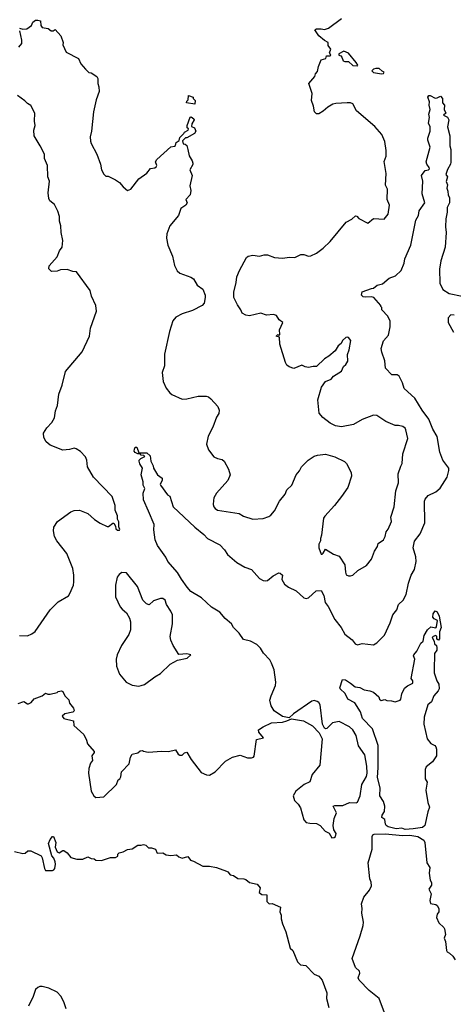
# Model space of a CAD drawing. Extents: x 2220520 to 2384350, y 721165 to 893491.
# Tile 56 of 256: x 2244627 to 2248437, y 771653 to 780305. Entities that reach past the tile are written whole.
import ezdxf

# ---------------------------------------------------------------- set-up
doc = ezdxf.new("R2010")
doc.units = 0

msp = doc.modelspace()

# ---------------------------------------------------------------- linework, layer by layer
at = {"layer": '0CON20XD'}
for points in [[(2244625, 780230), (2244653.3, 780223.3), (2244690, 780225), (2244730, 780255), (2244742.5, 780285), (2244765, 780302.5), (2244785, 780302.5), (2244810, 780295), (2244813.3, 780255), (2244825, 780237.5), (2244877, 780227), (2244905, 780207.5), (2244921.7, 780208.3), (2244938.3, 780218.3), (2244987.5, 780165), (2245010, 780105), (2245007.5, 780085), (2245035, 780020), (2245143, 779963), (2245165, 779917.5), (2245205, 779870), (2245235, 779840), (2245255, 779837.5), (2245305, 779806.2), (2245315, 779790), (2245314, 779745), (2245323.8, 779715), (2245326.2, 779675), (2245297.7, 779602.3), (2245275.8, 779495), (2245258, 779325), (2245246.2, 779275), (2245249.2, 779239.2), (2245255, 779217.5), (2245305, 779122.5), (2245336, 779035), (2245346.2, 778985), (2245365, 778947.5), (2245385, 778930), (2245405, 778930), (2245468.8, 778898.8), (2245505, 778873.3), (2245535.8, 778835.8), (2245575, 778803.3), (2245605, 778816.7), (2245675, 778906.7), (2245743, 778957), (2245775, 778997.5), (2245815, 779004), (2245825, 779011.2), (2245831.2, 779025), (2245820, 779055), (2245833, 779077), (2245955, 779186.7), (2245987, 779193), (2245995, 779200), (2246003.3, 779225), (2246027.5, 779245), (2246035, 779270), (2246070, 779305), (2246075, 779317.5), (2246107.5, 779335), (2246110, 779345), (2246100, 779355), (2246097.5, 779375), (2246125, 779450), (2246135, 779452.5), (2246157.5, 779435), (2246160, 779425), (2246140.5, 779389.5), (2246137.5, 779367.5), (2246163.9, 779353.9), (2246173.6, 779326.4), (2246162.5, 779305), (2246095, 779267.5), (2246083, 779267), (2246058.3, 779241.7), (2246062.5, 779215), (2246081.7, 779211.7), (2246095, 779200), (2246103.3, 779165), (2246115, 779110), (2246142.5, 779065), (2246147.5, 779045), (2246147, 779033), (2246122.5, 778985), (2246142.5, 778935), (2246123.3, 778845), (2246130, 778805), (2246126, 778765), (2246087.5, 778725), (2246097.5, 778695), (2246087.5, 778675), (2246042.5, 778645), (2246022.5, 778585), (2245947.3, 778492.7), (2245920, 778425), (2245916.2, 778385), (2245928, 778325), (2245968.3, 778228.3), (2245986.1, 778146.1), (2246009.3, 778099.3), (2246035, 778077.5), (2246131.7, 778041.7), (2246155, 778027.5), (2246185, 777972.5), (2246236.1, 777936.1), (2246256.7, 777885), (2246257.5, 777865), (2246247.5, 777815), (2246230, 777795), (2246145, 777750), (2246055, 777721.2), (2245998.3, 777691.7), (2245971.4, 777658.6), (2245944, 777565), (2245900.8, 777365), (2245899.2, 777265), (2245879.2, 777205), (2245888.8, 777125), (2245915, 777067.5), (2245945, 777026.7), (2245962.7, 777012.7), (2246055, 776972), (2246095, 776974.2), (2246195.9, 776995.9), (2246265, 776998), (2246285, 776990), (2246306.7, 776975), (2246366.7, 776905), (2246380, 776875), (2246377.5, 776845), (2246355, 776812.5), (2246322.9, 776725), (2246282.9, 776645), (2246268.8, 776575), (2246286.4, 776526.4), (2246332.5, 776465), (2246365, 776449.2), (2246405, 776439.2), (2246424.5, 776424.5), (2246461.4, 776355), (2246475.7, 776305), (2246454.5, 776255.5), (2246355.7, 776145), (2246334.2, 776105), (2246329.5, 776080.5), (2246328, 776045), (2246334, 776025), (2246345, 776008.8), (2246365, 775996), (2246555, 775966), (2246595, 775942.5), (2246677, 775917), (2246765, 775921.2), (2246815, 775939.2), (2246835, 775952), (2246865, 775988.8), (2246911.2, 776075), (2246960, 776135), (2246975.7, 776174.3), (2247017.5, 776215), (2247055.6, 776304.4), (2247085, 776340), (2247104.5, 776375.5), (2247161.2, 776435), (2247215, 776470), (2247245, 776479.2), (2247315, 776486), (2247397.5, 776465), (2247481.7, 776421.7), (2247498.8, 776405), (2247540, 776325), (2247542.5, 776295), (2247510, 776195), (2247455, 776116.7)], [(2247455, 776116.7), (2247393.9, 776036.1), (2247307, 775943), (2247296.1, 775923.9), (2247280, 775775), (2247268.8, 775745), (2247268.8, 775725), (2247254.3, 775695), (2247254.3, 775664.3), (2247275, 775607.5), (2247285, 775607.5), (2247295, 775617.5), (2247315, 775652.5), (2247385, 775607.5), (2247435, 775591.2), (2247484.4, 775514.4), (2247489.3, 775449.3), (2247497, 775427), (2247515, 775417.5), (2247535, 775416.7), (2247555, 775424), (2247597.5, 775465), (2247675, 775507.5), (2247718.8, 775565), (2247744, 775635), (2247771.2, 775675), (2247776.4, 775703.6), (2247822.5, 775735), (2247838.8, 775765), (2247847.5, 775805), (2247865, 775827.5), (2247893.3, 775895), (2247888.8, 775935), (2247918.8, 776025), (2247930.8, 776165), (2247955.7, 776235), (2247954, 776315), (2247975, 776382.5), (2247986.7, 776405), (2247995, 776490), (2248036.9, 776625), (2248021.4, 776701.4), (2248015, 776716.7), (2247995, 776730), (2247955, 776740), (2247925, 776740), (2247845, 776773.3), (2247765, 776826.2), (2247735, 776830), (2247635, 776793.3), (2247560.5, 776749.5), (2247455, 776726.7), (2247402.5, 776737.5), (2247355, 776760), (2247290.3, 776810.3), (2247258.3, 776848.3), (2247247.1, 776965), (2247278.8, 777075), (2247315, 777126.2), (2247364.1, 777145.9), (2247385, 777172.5), (2247455, 777217.5), (2247471.7, 777258.3), (2247493.9, 777276.1), (2247510, 777305), (2247507, 777363), (2247523.3, 777405), (2247537.5, 777485), (2247515, 777512.5), (2247505, 777516.2), (2247491.7, 777511.7), (2247462.7, 777487.3), (2247451.2, 777458.8), (2247425, 777440), (2247400, 777395), (2247342.3, 777347.7), (2247304.4, 777325.6), (2247235, 777257.5), (2247205, 777257.5), (2247165, 777248), (2247135, 777254.2), (2247105, 777269.2), (2247035, 777240.8), (2246994.2, 777254.2), (2246975, 777270), (2246963, 777293), (2246913.9, 777453.9), (2246910, 777515), (2246880, 777525), (2246895, 777537.5), (2246905, 777530), (2246911.7, 777538.3), (2246910.7, 777579.3), (2246940, 777645), (2246907, 777667), (2246882.5, 777705), (2246856.1, 777716.1), (2246795, 777710), (2246745, 777726), (2246645, 777704), (2246615, 777708), (2246581.2, 777725), (2246569.2, 777755), (2246539.7, 777799.7), (2246508.6, 777865), (2246508.3, 777911.7), (2246530, 777995), (2246535.8, 778045), (2246558.5, 778101.5), (2246620, 778215), (2246634.1, 778225.9), (2246675, 778236.2), (2246735, 778226.2), (2246775, 778238), (2246805, 778238.6), (2246864.5, 778214.5), (2246935, 778209.4), (2246998.3, 778218.3), (2247045, 778216.7), (2247097, 778243), (2247125, 778243.3), (2247165, 778226.7), (2247185, 778230), (2247235, 778253.3), (2247293, 778297), (2247353.8, 778355), (2247495, 778527.5), (2247545, 778552.5), (2247578.3, 778581.7), (2247589.3, 778579.3), (2247607.7, 778557.7), (2247685, 778517.5), (2247735, 778557.5), (2247828.3, 778551.7), (2247863.3, 778595), (2247875.8, 778675), (2247856.2, 778725), (2247858.8, 778815), (2247841.2, 778851.2), (2247845.8, 778955), (2247834.2, 779025), (2247829.5, 779060.5), (2247847.1, 779105), (2247847, 779157), (2247834.2, 779235), (2247807.9, 779297.9), (2247747.6, 779367.6), (2247586.7, 779505), (2247553.3, 779565), (2247535, 779573.8), (2247503.9, 779576.1), (2247405, 779570), (2247378.3, 779561.7), (2247335, 779536.2), (2247295, 779501.2), (2247255, 779478.8), (2247235, 779478.8), (2247216.7, 779495), (2247210, 779545), (2247190, 779595), (2247196.1, 779656.1), (2247167.5, 779745), (2247220, 779805), (2247225, 779830), (2247245, 779850), (2247252.5, 779895), (2247277, 779953), (2247316.4, 779963.6), (2247321.7, 779988.3), (2247351.7, 779988.3), (2247360, 779995), (2247350, 780015), (2247360, 780045), (2247338.3, 780078.3), (2247337.5, 780105), (2247305, 780121.2), (2247255, 780163.3), (2247220, 780215), (2247233.9, 780226.1), (2247275.9, 780225.9), (2247305, 780218.8), (2247339.4, 780230.6), (2247453.3, 780315)], [(2244620, 780065), (2244646.7, 780095), (2244646.4, 780126.4), (2244627, 780207)], [(2247595, 779900), (2247597, 779907), (2247585, 779930), (2247515, 780012.5), (2247475, 780027.5), (2247430, 780005), (2247430, 779995), (2247448.3, 779988.3), (2247457, 779977), (2247470, 779945), (2247485, 779937.5), (2247517, 779937), (2247555, 779902.5), (2247595, 779900)], [(2247805, 779830), (2247825, 779832.5), (2247830, 779845), (2247811.7, 779851.7), (2247785, 779877.5), (2247755, 779877.5), (2247735, 779870), (2247720, 779855), (2247735, 779840), (2247805, 779830)], [(2244624.1, 774894.1), (2244695, 774892), (2244735, 774908.8), (2244761.7, 774928.3), (2244895, 775120), (2244965, 775190), (2245055, 775243.3), (2245068.3, 775261.7), (2245098.8, 775335), (2245103.8, 775365), (2245104, 775425), (2245093, 775483), (2245042.5, 775615), (2244954, 775725), (2244934, 775765), (2244924.3, 775814.3), (2244927.5, 775845), (2244958.8, 775895), (2245075, 775980.8), (2245105, 775992.9), (2245153.8, 775993.8), (2245225, 775966.7), (2245285, 775912), (2245335, 775880), (2245395, 775852.5), (2245407, 775853), (2245445, 775880), (2245455, 775880), (2245470, 775855), (2245471.7, 775831.7), (2245485, 775820), (2245505, 775820), (2245507.5, 775825), (2245498.3, 775848.3), (2245497, 775893), (2245487.5, 775915), (2245486.1, 775946.1), (2245466.7, 775995), (2245466, 776035), (2245439.2, 776115), (2245274.4, 776284.4), (2245224, 776375), (2245215.8, 776435), (2245205, 776462.5), (2245160.8, 776510.8), (2245123.9, 776533.9), (2245105, 776538.8), (2245065, 776527.5), (2245005, 776522.5), (2244895, 776566), (2244858.8, 776595), (2244840, 776635), (2244837, 776673), (2244865, 776717.5), (2244910, 776765), (2244932.3, 776807.7), (2244943, 776867), (2244960, 776915), (2244970, 777015), (2245000.6, 777095), (2245029.4, 777215), (2245175, 777386), (2245240, 777525), (2245249.5, 777595), (2245300.5, 777745), (2245295.5, 777795), (2245258.6, 777875), (2245246.4, 777926.4), (2245125, 778090), (2245095, 778093.3), (2245045, 778110), (2244985, 778107.5), (2244955, 778096.7), (2244907, 778093), (2244883.3, 778115), (2244885, 778142.5), (2244957.3, 778222.7), (2244978, 778275), (2244998.8, 778305), (2245005.8, 778365), (2244990, 778435), (2244988.1, 778495), (2244976.7, 778535), (2244976.4, 778576.4), (2244963, 778623), (2244931.8, 778681.8), (2244891.2, 778715), (2244883.2, 778733.2), (2244878.6, 778785), (2244888.6, 778885), (2244875.5, 778925.5), (2244871.9, 779025), (2244845.7, 779085), (2244843.8, 779125), (2244807.7, 779197.7), (2244754, 779285), (2244750.8, 779335), (2244764, 779375), (2244756.2, 779415), (2244760, 779485), (2244725, 779550), (2244695, 779567.5), (2244672, 779592), (2244608.3, 779638.3)], [(2245715, 773877.5), (2245755, 773867.5), (2245875, 773877.5), (2245933.6, 773873.6), (2245995, 773890), (2246020.7, 773850.7), (2246035, 773842.5), (2246055, 773843.3), (2246076.4, 773863.6), (2246095, 773867.5), (2246132.7, 773802.7), (2246220.7, 773690.7), (2246268.6, 773668.6), (2246295, 773665.6), (2246344.2, 773695), (2246435, 773790), (2246496.1, 773823.9), (2246565, 773843.3), (2246628.3, 773818.3), (2246665, 773817.5), (2246680, 773825), (2246686.4, 773833.6), (2246708.8, 773981.2), (2246770, 773995), (2246728.8, 774045), (2246726.4, 774063.6), (2246765, 774092.5), (2246840, 774125), (2246936.4, 774133.6), (2246975, 774142.5), (2247015, 774162.5), (2247120, 774145), (2247199.3, 774099.3), (2247258, 774038), (2247286.2, 773985), (2247264, 773755), (2247197.3, 773672.7), (2247175, 773607.5), (2247127.5, 773585), (2247053.6, 773526.4), (2247030, 773485), (2247042.5, 773445), (2247075, 773412.5), (2247095, 773380), (2247123.6, 773273.6), (2247145, 773250), (2247175, 773243.3), (2247235, 773242.5), (2247267.5, 773225), (2247310, 773175), (2247345, 773157.5), (2247370, 773115), (2247391.7, 773118.3), (2247403, 773127), (2247406.7, 773155), (2247386.7, 773185), (2247380, 773225), (2247390, 773285), (2247410, 773335), (2247382.5, 773395), (2247395, 773400), (2247465, 773400), (2247525, 773426.7), (2247585, 773423.3), (2247595, 773430), (2247618.9, 773485), (2247634.3, 773585), (2247673.1, 773655), (2247679.4, 773685), (2247677.8, 773745), (2247658.9, 773845), (2247604.1, 773924.1), (2247584.6, 774014.6), (2247555, 774066), (2247525, 774092), (2247435, 774138), (2247375, 774126.2), (2247325, 774076.7), (2247315, 774073.3), (2247305, 774080), (2247286.7, 774115), (2247268, 774285), (2247256.2, 774305), (2247240, 774315), (2247215, 774322.5), (2247195, 774318), (2247032.5, 774205), (2246995, 774170), (2246935, 774183.3), (2246862.4, 774232.4), (2246836.9, 774275), (2246825.4, 774325), (2246835.4, 774365), (2246873.7, 774455), (2246877.7, 774485), (2246862.3, 774592.3), (2246840.2, 774650.2), (2246825, 774680.8), (2246768.5, 774738.5), (2246742.4, 774782.4), (2246710, 774815), (2246655, 774843.8), (2246595, 774859.2), (2246554.6, 774914.6), (2246505, 774964), (2246487.1, 774995), (2246432, 775042), (2246385, 775100), (2246311.5, 775141.5), (2246224.6, 775224.6), (2246131.8, 775281.8), (2246098.1, 775318.1), (2246047.8, 775387.8), (2246015, 775446.5), (2245929.2, 775545), (2245910.9, 775580.9), (2245836.7, 775685), (2245818.2, 775735), (2245807, 775823), (2245808.3, 775868.3), (2245757.5, 775985), (2245713.5, 776085), (2245712.9, 776145), (2245728, 776185), (2245711.2, 776215), (2245713.3, 776245), (2245693.8, 776305), (2245706.7, 776365), (2245682.3, 776402.3), (2245676.7, 776425), (2245677.5, 776435), (2245691.2, 776448.8), (2245726.7, 776466.7), (2245717, 776477), (2245695, 776480), (2245685, 776490), (2245665, 776490), (2245640.7, 776500.7), (2245633.9, 776513.9), (2245635, 776530), (2245642.3, 776547.7), (2245655, 776550), (2245675, 776500), (2245745, 776500), (2245773.6, 776473.6), (2245780, 776425), (2245801.2, 776385), (2245803, 776363), (2245836.7, 776305), (2245878.8, 776275), (2245878.8, 776255), (2245862.5, 776225), (2245863.3, 776215), (2245925, 776130), (2245947, 776117), (2245975.7, 776025.7), (2246164.6, 775844.6), (2246245, 775781.9), (2246277.2, 775747.2), (2246385, 775692), (2246427, 775647), (2246454, 775605), (2246535, 775534), (2246606.2, 775495), (2246662.6, 775472.6), (2246734.5, 775394.5), (2246765, 775377.5), (2246785, 775372.9), (2246805, 775378.6), (2246855, 775419.2), (2246905, 775443.3), (2246915, 775442.5), (2246936.7, 775425), (2246931.2, 775385), (2246954.1, 775344.1), (2246989.1, 775319.1), (2247055, 775286.9), (2247125, 775224.4), (2247145, 775219.4), (2247165, 775224.3), (2247233.3, 775285), (2247275, 775290), (2247298.6, 775245), (2247311.2, 775185), (2247338.3, 775148.3), (2247395.5, 775035.5), (2247450.8, 774965), (2247484, 774905), (2247548.8, 774855), (2247575, 774822), (2247595, 774812.5), (2247635, 774823.8), (2247735, 774812.5), (2247765, 774830), (2247785, 774850), (2247832.7, 774897.3), (2247882.5, 775005), (2247906, 775075), (2247939.7, 775120.3), (2247956, 775165), (2247996, 775205), (2248024.3, 775255), (2248042.9, 775355), (2248067.1, 775425), (2248095.4, 775474.6), (2248110.5, 775545), (2248107.3, 775585), (2248084.5, 775665), (2248096.2, 775723.8), (2248145, 775785.8), (2248187.1, 775885), (2248184.5, 776075), (2248188.7, 776091.3), (2248215.5, 776124.5), (2248284.1, 776155.9), (2248322.6, 776187.4), (2248384, 776286), (2248399.2, 776345), (2248398.5, 776365), (2248346.2, 776433.8), (2248319.2, 776505), (2248293.9, 776643.9), (2248257.1, 776707.1), (2248221.2, 776795), (2248162.3, 776875), (2248100.4, 776980.4), (2248005, 777064), (2247990.8, 777115), (2247961.7, 777171.7), (2247945, 777183.3), (2247897.5, 777185), (2247842.3, 777242.3), (2247836.1, 777306.1), (2247808, 777385), (2247804.3, 777415.7), (2247825, 777483.3), (2247867, 777533), (2247882.5, 777605), (2247883.3, 777655), (2247860.7, 777700.7), (2247810, 777755), (2247810, 777775), (2247800, 777785), (2247800, 777795), (2247737.5, 777865), (2247715, 777871.2), (2247665, 777866), (2247645, 777871.2), (2247631.2, 777885), (2247636.4, 777913.6), (2247717.5, 777942.5), (2247735, 777946.2), (2247768.3, 777971.7), (2247816.1, 777983.9), (2247872.5, 778035), (2247930, 778055), (2247978.3, 778101.7), (2248004.1, 778165.9), (2248010, 778205), (2248064.2, 778325), (2248109.2, 778545), (2248130, 778585), (2248138, 778625), (2248186, 778695), (2248164.3, 778775), (2248168, 778885), (2248156.7, 778935), (2248191.2, 778978.8), (2248220, 778985), (2248227.5, 778995), (2248226.1, 779006.1), (2248203.3, 779035), (2248200, 779055), (2248233.8, 779185), (2248213.9, 779246.1), (2248213.3, 779265), (2248233.3, 779325), (2248232.5, 779365), (2248220, 779395), (2248227.5, 779445), (2248223.3, 779475), (2248233.3, 779515), (2248224, 779555), (2248227.5, 779585), (2248213.3, 779625), (2248221.7, 779638.3), (2248235, 779640), (2248277, 779617), (2248295, 779617.5), (2248325, 779632.5), (2248341.7, 779611.7), (2248342.5, 779575), (2248360, 779555), (2248357.5, 779515), (2248370, 779485), (2248350, 779465), (2248385, 779447.5), (2248397.5, 779425), (2248387.5, 779365), (2248406.7, 779285), (2248407, 779197), (2248416.4, 779163.6), (2248416.4, 779053.6), (2248412.5, 779035), (2248385, 778990), (2248372.5, 778945), (2248387.5, 778925), (2248374, 778884), (2248387.5, 778855), (2248380, 778825), (2248389.3, 778799.3), (2248392, 778762), (2248403, 778743), (2248403.8, 778695), (2248383.8, 778655), (2248382.9, 778615), (2248370, 778555), (2248368.6, 778485), (2248375.6, 778435), (2248364.5, 778305), (2248328.2, 778185), (2248316.1, 778113.9), (2248318.9, 777988.9), (2248345, 777933.3), (2248399.4, 777899.4), (2248515, 777876)], [(2246165, 779562.5), (2246092.5, 779575), (2246095, 779590), (2246107.5, 779602.5), (2246111.7, 779638.3), (2246150, 779625), (2246151.7, 779611.7), (2246170, 779595), (2246165, 779562.5)], [(2248445, 777708.8), (2248415, 777711.2), (2248391.2, 777685), (2248390.8, 777645), (2248438.7, 777558.7)], [(2245675, 774450), (2245695, 774453.3), (2245725, 774463.3), (2245815, 774531.2), (2245865, 774560), (2245949.5, 774640.5), (2246015, 774676.7), (2246100, 774695), (2246130, 774725), (2246095, 774732.5), (2246025, 774727.5), (2245974.2, 774805), (2245955, 774852.5), (2245950, 774885), (2245970.6, 774995), (2245969.4, 775075), (2245956.4, 775106.4), (2245917.5, 775165), (2245906, 775205), (2245885, 775218), (2245865, 775218.8), (2245801.4, 775198.6), (2245765.8, 775164.2), (2245741.2, 775171.2), (2245710, 775205), (2245662.9, 775325), (2245565, 775443.3), (2245525, 775446.7), (2245500.5, 775429.5), (2245483.8, 775405), (2245470, 775335), (2245470, 775235), (2245510, 775145), (2245526, 775126), (2245565, 775092.5), (2245590.8, 775045), (2245599.2, 775015), (2245599.4, 774945), (2245587.4, 774902.6), (2245521.2, 774805), (2245484, 774725), (2245476, 774685), (2245478, 774625), (2245504.3, 774554.3), (2245562.7, 774482.7), (2245615, 774458.8), (2245675, 774450)], [(2248015, 773189.1), (2247985, 773199.6), (2247935, 773195.3), (2247865, 773213.1), (2247845.8, 773225), (2247840.8, 773235), (2247835.8, 773275.8), (2247810, 773295), (2247812.5, 773315), (2247832.3, 773347.7), (2247835.7, 773395), (2247824.5, 773435), (2247792.1, 773485), (2247795.8, 773555), (2247770.4, 773645), (2247776.4, 773735), (2247776.5, 773926.5), (2247728.1, 774075), (2247639.1, 774165), (2247622.2, 774222.2), (2247573.1, 774303.1), (2247510, 774335), (2247488, 774385), (2247442.5, 774425), (2247440, 774435), (2247463.9, 774506.1), (2247490, 774505), (2247533.3, 774475), (2247575, 774443.8), (2247615, 774436.7), (2247655, 774416.7), (2247705, 774408.8), (2247735, 774396.2), (2247783.3, 774355), (2247790, 774335), (2247803, 774323), (2247835, 774332.5), (2247853.6, 774323.6), (2247895, 774320), (2247925, 774310), (2247970, 774325), (2247977, 774333), (2247985, 774380), (2248009.3, 774430.7), (2248035, 774452.5), (2248082.5, 774475), (2248082.5, 774495), (2248067.5, 774515), (2248100, 774685), (2248086.7, 774715), (2248088.8, 774725), (2248117.5, 774755), (2248152.5, 774825), (2248172.5, 774845), (2248182, 774895), (2248210, 774945), (2248240.3, 774969.7), (2248285, 774962.5), (2248290, 774970), (2248297.5, 775025), (2248269.3, 775039.3), (2248256.7, 775055), (2248258.8, 775085), (2248278.3, 775111.7), (2248295, 775102.5), (2248313.3, 775065), (2248329.2, 774965), (2248316.2, 774925), (2248316.2, 774865), (2248308.3, 774851.7), (2248293, 774863), (2248292.5, 774885), (2248285, 774892.5), (2248260, 774885), (2248252.5, 774875), (2248270, 774845), (2248271.7, 774821.7), (2248290, 774805), (2248292.5, 774785), (2248292.5, 774765), (2248273.3, 774735), (2248268.3, 774588.3), (2248270, 774565), (2248293.3, 774495), (2248310, 774465), (2248311.4, 774425), (2248305, 774408.8), (2248266, 774365), (2248245, 774310), (2248214.2, 774285.8), (2248181.2, 774175), (2248178.8, 774115), (2248206.4, 773986.4), (2248240, 773945), (2248275, 773926.7), (2248283.3, 773915), (2248288.8, 773895), (2248288, 773835), (2248255, 773783.3), (2248199.5, 773740.5), (2248191.2, 773715), (2248191.2, 773635), (2248207.5, 773605), (2248195.7, 773535), (2248212, 773425), (2248228, 773385), (2248212, 773345), (2248188.1, 773225), (2248165, 773205.5), (2248085, 773193.5), (2248015, 773189.1)], [(2244613, 774297), (2244663, 774313), (2244695, 774292.5), (2244705, 774292.5), (2244726.4, 774303.6), (2244753.9, 774336.1), (2244825, 774362.5), (2244855, 774387.5), (2244875, 774377.5), (2244895, 774377.5), (2244955, 774393.3), (2244965, 774402.5), (2244995, 774406.2), (2245005, 774402.5), (2245023.8, 774365), (2245058.3, 774328.3), (2245065, 774300), (2245098.8, 774255), (2245105, 774232.5), (2245095, 774221.2), (2245023.4, 774206.6), (2245000, 774185), (2245015, 774164), (2245100, 774145), (2245101.7, 774101.7), (2245190, 774025), (2245213.3, 773975), (2245221.7, 773941.7), (2245280, 773875), (2245280, 773865), (2245260, 773835), (2245267.5, 773795), (2245249.3, 773770.7), (2245233.6, 773726.4), (2245232.5, 773685), (2245256.2, 773525), (2245277.5, 773485), (2245295, 773470), (2245365, 773476.7), (2245477.5, 773585), (2245492.5, 773625), (2245506.4, 773633.6), (2245517, 773653), (2245523, 773697), (2245590, 773765), (2245600, 773825), (2245615, 773850), (2245665, 773862.5), (2245685, 773880), (2245705, 773882.5), (2245715, 773877.5)], [(2244582.5, 772995), (2244655, 772977.5), (2244675, 772980), (2244698.3, 773001.7), (2244725, 773002.5), (2244815, 772957.5), (2244825, 772940), (2244845.8, 772845.8), (2244855, 772830), (2244915, 772830), (2244927.1, 772835), (2244935, 772847.5), (2244941.9, 772885), (2244939.4, 772905), (2244926.1, 772936.1), (2244908.1, 772958.1), (2244879.4, 773065), (2244895, 773101.2), (2244915, 773126.7), (2244925, 773127.5), (2244943.8, 773075), (2244937.5, 773035), (2244955, 772992), (2244975, 772982.5), (2245005, 773003.3), (2245015, 773003.8), (2245044, 772984), (2245075, 772942.5), (2245128.3, 772928.3), (2245181.7, 772928.3), (2245225, 772947.5), (2245253.6, 772933.6), (2245281.7, 772931.7), (2245295, 772920), (2245345, 772916.7), (2245425, 772943.3), (2245468.3, 772941.7), (2245490, 772955), (2245488.3, 772971.7), (2245500, 772985), (2245535, 772993.3), (2245575, 773012.5), (2245615, 773020), (2245665, 773052.5), (2245695, 773050), (2245715, 773057.5), (2245735, 773050), (2245758.3, 773028.3), (2245785, 773027.5), (2245820, 773015), (2245835, 772980), (2245885, 772982.5), (2245915, 772967.5), (2245955, 772960), (2246005, 772966.7), (2246025, 772947.5), (2246055, 772936.7), (2246105, 772952.5), (2246129.3, 772919.3), (2246155, 772911.2), (2246235, 772866), (2246295, 772865.8), (2246355, 772853.8), (2246443.6, 772823.6), (2246456.4, 772816.4), (2246475, 772790), (2246505, 772783.3), (2246545, 772757.5), (2246596.4, 772756.4), (2246615, 772750), (2246645, 772722.5), (2246715, 772710), (2246740, 772675), (2246732.5, 772635), (2246755, 772617.5), (2246800, 772615), (2246797.5, 772555), (2246820, 772535), (2246845, 772537.5), (2246917.5, 772505), (2246912.5, 772465), (2246923.3, 772435), (2246924.1, 772404.1), (2246935, 772360), (2246965, 772290), (2247002.5, 772145), (2247027.5, 772125), (2247067.5, 772025), (2247095, 772000), (2247140, 771995), (2247215, 771917.5), (2247255, 771900), (2247286.1, 771866.1), (2247325.7, 771755), (2247321.9, 771705), (2247342.5, 771625)], [(2247868.1, 771485), (2247784.6, 771704.6), (2247697.5, 771775), (2247610.8, 771865), (2247601.2, 771885), (2247615.7, 771925), (2247614, 771945), (2247577.1, 771977.1), (2247547.5, 772055), (2247618.6, 772255), (2247644.3, 772345.7), (2247646.9, 772375), (2247633.8, 772455), (2247636.2, 772495), (2247630, 772535), (2247651.2, 772595), (2247701.1, 772655), (2247718.9, 772695), (2247716.7, 772725), (2247704.5, 772755), (2247688.5, 772895), (2247722.9, 773015), (2247723.5, 773126.5), (2247728.7, 773141.3), (2247740.9, 773149.1), (2247839.8, 773149.8), (2247995, 773137.1), (2248055, 773140.6), (2248125, 773127.7), (2248178, 773095), (2248187.5, 773075), (2248203.3, 772895), (2248232, 772855), (2248226.1, 772806.1), (2248233.8, 772745), (2248246.4, 772723.6), (2248245, 772700), (2248223.3, 772665), (2248242.5, 772625), (2248230, 772565), (2248237.5, 772537.5), (2248285, 772530), (2248295, 772522.5), (2248308.8, 772495), (2248310, 772465), (2248296.7, 772445), (2248290, 772415), (2248309.3, 772369.3), (2248355, 772327.5), (2248360, 772315), (2248367.5, 772265), (2248357.5, 772235), (2248367.5, 772205), (2248377.5, 772125), (2248383.6, 772113.6), (2248405, 772102.5), (2248432.5, 772075), (2248453.3, 772045)], [(2245035, 771614.4), (2245015.6, 771675.6), (2244989.7, 771725), (2244955, 771759.2), (2244884.3, 771794.3), (2244825, 771809.1), (2244805, 771808.3), (2244785, 771801.6), (2244766.1, 771783.9), (2244745, 771721.4), (2244704.1, 771635.9)]]:
    msp.add_lwpolyline(points, dxfattribs=at)

doc.saveas('drawing.dxf')
